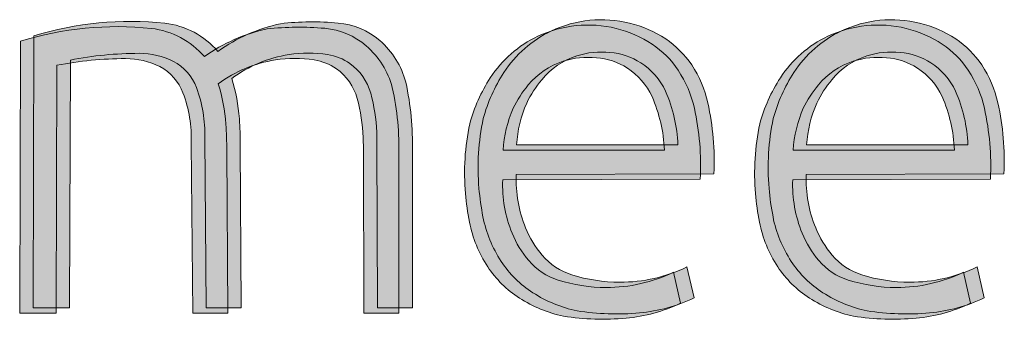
# Model space of a CAD drawing. Header units: inches. Extents: x 15 to 546804, y -66 to 267312.
# Tile 15 of 256: x 330875 to 332122, y 5044 to 5423. Entities that reach past the tile are written whole.
import ezdxf

# ---------------------------------------------------------------- set-up
doc = ezdxf.new("R2010")
doc.units = ezdxf.units.IN
doc.header["$MEASUREMENT"] = 0
doc.layers.add('Level 63', color=7, linetype='Continuous', lineweight=0)

msp = doc.modelspace()

# ---------------------------------------------------------------- hatches: boundary and pattern name
at = {"layer": 'Level 63', "linetype": 'Continuous', "lineweight": 0, "true_color": 0x3fae29}
h = msp.add_hatch(color=95, dxfattribs=at)
edge = h.paths.add_edge_path()
edge.add_arc((331418.0549813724, 5245.15696380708), 336.1628499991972, 357.1580773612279, 372.5266578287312)
edge.add_arc((331606.5269039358, 5287.032191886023), 143.0949854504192, 12.52665793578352, 33.55315664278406)
edge.add_arc((331627.9106206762, 5301.214313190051), 117.4357589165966, 33.55315656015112, 56.44684343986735)
edge.add_arc((331612.403554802, 5277.832852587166), 145.4921626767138, 56.44684344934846, 76.18179669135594)
edge.add_arc((331611.5882235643, 5274.517965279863), 148.9058473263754, 76.1817966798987, 115.2309799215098)
edge.add_arc((331610.2143911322, 5277.433414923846), 145.6829197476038, 115.2309799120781, 147.0915701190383)
edge.add_arc((331662.8206964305, 5243.389889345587), 208.343792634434, 147.0915700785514, 164.711852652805)
edge.add_arc((331758.6559107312, 5235.855740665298), 303.3088242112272, 168.1144131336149, 184.8956118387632)
edge.add_arc((331792.0210696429, 5238.713569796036), 336.7961504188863, 184.8956118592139, 191.0772390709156)
edge.add_arc((331616.5827916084, 5204.366318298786), 158.0272406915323, 191.0772390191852, 213.3601877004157)
edge.add_arc((331598.0427446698, 5192.159885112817), 135.8297103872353, 213.3601877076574, 237.3436450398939)
edge.add_arc((331616.0270049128, 5220.220243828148), 169.158636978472, 237.343645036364, 257.9047453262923)
edge.add_arc((331630.5395752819, 5376.853345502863), 325.8884572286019, 261.1819696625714, 275.1514634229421)
edge.add_arc((331641.7181088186, 5252.858285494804), 201.390527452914, 275.1514634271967, 295.5882500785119)
edge.add_line((331728.6988380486, 5071.219915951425), (331719.7764590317, 5110.409547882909))
edge.add_arc((331634.9004930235, 5287.565342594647), 196.4385532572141, 269.95529773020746, 295.59924533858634, ccw=False)
edge.add_arc((331634.9050001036, 5293.342080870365), 202.2152932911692, 252.4330623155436, 269.95529771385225, ccw=False)
edge.add_arc((331598.4020988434, 5178.039547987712), 81.27259657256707, 220.4042224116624, 252.4330623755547, ccw=False)
edge.add_arc((331634.0305273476, 5208.366245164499), 128.0603458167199, 202.2818727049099, 220.4042224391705, ccw=False)
edge.add_arc((331664.8866394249, 5221.009855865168), 161.4064182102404, 177.701066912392, 202.2818726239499, ccw=False)
edge.add_line((331503.6101304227, 5227.484381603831), (331753.8043938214, 5228.489817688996))
edge = h.paths.add_edge_path(flags=16)
edge.add_line((331504.1033228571, 5265.080991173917), (331708.2573385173, 5265.080991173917))
edge.add_arc((331520.9383096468, 5257.722798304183), 187.4634939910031, 2.249513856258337, 23.65345624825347)
edge.add_arc((331613.7736118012, 5295.900053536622), 87.14026233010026, 25.15008369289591, 56.86821484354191)
edge.add_arc((331617.4200721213, 5301.486934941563), 80.46868705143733, 56.8682148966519, 86.51310289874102)
edge.add_arc((331610.7206678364, 5284.481898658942), 98.01284504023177, 83.20681596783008, 108.1734557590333)
edge.add_arc((331610.2164455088, 5286.017897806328), 96.3962023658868, 108.1734558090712, 140.3418687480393)
edge.add_arc((331650.3432797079, 5252.753460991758), 148.518036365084, 140.3418685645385, 153.9573554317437)
edge.add_arc((331658.6734361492, 5255.649193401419), 154.8576079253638, 156.2737518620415, 176.5081671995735)
h = msp.add_hatch(color=95, dxfattribs=at)
edge = h.paths.add_edge_path()
edge.add_arc((331785.2488287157, 5245.156964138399), 336.1628499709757, 357.1580773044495, 372.5266577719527)
edge.add_arc((331973.7207513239, 5287.032191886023), 143.0949854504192, 12.52665793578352, 33.55315664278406)
edge.add_arc((331995.1044681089, 5301.214313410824), 117.4357587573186, 33.55315648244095, 56.44684336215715)
edge.add_arc((331979.5974022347, 5277.832852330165), 145.4921629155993, 56.4468434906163, 76.18179673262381)
edge.add_arc((331978.7820709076, 5274.517965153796), 148.9058474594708, 76.1817966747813, 115.2309799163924)
edge.add_arc((331977.4082384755, 5277.433415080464), 145.6829196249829, 115.2309799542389, 147.0915701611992)
edge.add_arc((332030.0145438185, 5243.389889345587), 208.343792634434, 147.0915700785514, 164.711852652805)
edge.add_arc((332125.8497581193, 5235.855740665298), 303.3088242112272, 168.1144131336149, 184.8956118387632)
edge.add_arc((332159.2149170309, 5238.713569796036), 336.7961504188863, 184.8956118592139, 191.0772390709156)
edge.add_arc((331983.7766389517, 5204.366318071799), 158.0272406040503, 191.0772389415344, 213.360187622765)
edge.add_arc((331965.2365919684, 5192.159885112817), 135.8297103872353, 213.3601877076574, 237.3436450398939)
edge.add_arc((331983.2208522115, 5220.220243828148), 169.158636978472, 237.343645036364, 257.9047453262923)
edge.add_arc((331997.7334225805, 5376.853345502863), 325.8884572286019, 261.1819696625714, 275.1514634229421)
edge.add_arc((332008.9119561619, 5252.858285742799), 201.390527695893, 275.1514634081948, 295.5882500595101)
edge.add_line((332095.8926854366, 5071.219915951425), (332086.9703064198, 5110.409547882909))
edge.add_arc((332002.0943404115, 5287.565342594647), 196.4385532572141, 269.95529773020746, 295.59924533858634, ccw=False)
edge.add_arc((332002.0988474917, 5293.342080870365), 202.2152932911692, 252.4330623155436, 269.95529771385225, ccw=False)
edge.add_arc((331965.5959461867, 5178.039548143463), 81.27259670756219, 220.404222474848, 252.4330624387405, ccw=False)
edge.add_arc((332001.224374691, 5208.366244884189), 128.060345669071, 202.2818725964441, 220.4042223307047, ccw=False)
edge.add_arc((332032.0804868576, 5221.009855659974), 161.4064181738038, 177.7010668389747, 202.2818725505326, ccw=False)
edge.add_line((331870.8039779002, 5227.484381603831), (332120.99824112, 5228.489817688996))
edge = h.paths.add_edge_path(flags=16)
edge.add_line((331871.2971702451, 5265.080991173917), (332075.451185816, 5265.080991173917))
edge.add_arc((331888.1321569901, 5257.722798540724), 187.4634939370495, 2.249513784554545, 23.65345617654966)
edge.add_arc((331980.9674591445, 5295.900053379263), 87.14026243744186, 25.15008377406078, 56.86821492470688)
edge.add_arc((331984.6139194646, 5301.486935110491), 80.46868688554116, 56.86821485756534, 86.51310285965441)
edge.add_arc((331977.9145151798, 5284.481898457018), 98.01284524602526, 83.2068159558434, 108.1734557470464)
edge.add_arc((331977.4102928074, 5286.017897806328), 96.3962023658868, 108.1734558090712, 140.3418687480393)
edge.add_arc((332017.537127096, 5252.753461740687), 148.518035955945, 140.3418688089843, 153.9573556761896)
edge.add_arc((332025.8672835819, 5255.649193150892), 154.8576079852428, 156.2737517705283, 176.5081671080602)
h = msp.add_hatch(color=95, dxfattribs=at)
edge = h.paths.add_edge_path()
edge.add_line((330922.0547441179, 5365.708735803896), (330921.1822714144, 5052.077458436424))
edge.add_line((330921.1822714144, 5052.077458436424), (330875.0364299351, 5052.077458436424))
edge.add_line((330875.0364299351, 5052.077458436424), (330875.907362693, 5396.22784503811))
edge.add_arc((330998.5386195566, 4997.389390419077), 417.2655485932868, 84.05599310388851, 107.09114468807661, ccw=False)
edge.add_arc((331029.0566324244, 5307.519839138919), 105.6568497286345, 40.90081385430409, 83.1003997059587, ccw=False)
edge.add_arc((331232.5336510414, 5204.092045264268), 212.3069468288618, 102.0517663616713, 125.60934512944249, ccw=False)
edge.add_arc((331228.7202602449, 5056.639851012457), 357.3837235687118, 84.78310180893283, 96.50941167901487, ccw=False)
edge.add_arc((331252.6922727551, 5319.190001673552), 93.74146785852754, 49.374736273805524, 84.78310175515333, ccw=False)
edge.add_arc((331246.0304831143, 5311.424490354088), 103.972919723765, 14.512755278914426, 49.374736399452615, ccw=False)
edge.add_arc((330996.5433110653, 5259.796362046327), 358.6564784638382, -1.5216194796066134, 12.509131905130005, ccw=False)
edge.add_line((331355.0733188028, 5250.272544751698), (331355.0733188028, 5052.077458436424))
edge.add_line((331355.0733188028, 5052.077458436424), (331310.8891615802, 5052.077458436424))
edge.add_line((331310.8891615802, 5052.077458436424), (331310.1381019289, 5258.754318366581))
edge.add_line((331310.1381019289, 5258.754318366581), (331309.8396060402, 5274.438060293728))
edge.add_arc((331097.1055698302, 5267.017324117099), 212.8634244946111, 1.997821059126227, 15.48024072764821)
edge.add_arc((331236.1949578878, 5305.53857410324), 68.53828957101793, 15.48024074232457, 54.48134669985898)
edge.add_arc((331237.4031715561, 5305.198952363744), 68.1230159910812, 55.47444541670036, 81.27768069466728)
edge.add_arc((331223.3151448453, 5213.372535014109), 161.0238417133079, 81.2776806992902, 98.7223193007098)
edge.add_arc((331223.6449839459, 5211.222628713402), 163.1989028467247, 98.72231932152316, 126.5512214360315)
edge.add_arc((330904.5481984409, 5274.387908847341), 232.07163012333, 4.1931868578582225, 17.022013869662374, ccw=False)
edge.add_arc((330719.2603949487, 5260.803373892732), 417.8567471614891, -0.39301773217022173, 4.193186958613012, ccw=False)
edge.add_line((331137.1073116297, 5257.937127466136), (331138.4878770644, 5052.077458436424))
edge.add_line((331138.4878770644, 5052.077458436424), (331094.1291511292, 5052.077458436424))
edge.add_line((331094.1291511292, 5052.077458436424), (331092.15481677, 5267.094934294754))
edge.add_arc((330927.7798220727, 5272.916521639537), 164.4780525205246, 357.97163170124, 380.5942014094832)
edge.add_arc((331023.1693445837, 5308.760068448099), 62.57652724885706, 20.59420155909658, 62.00044304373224)
edge.add_arc((331009.3640239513, 5277.611830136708), 96.59067503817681, 63.44414675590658, 90.11465954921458)
edge.add_arc((331010.0921936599, 4913.743472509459), 460.4597612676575, 90.11465957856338, 101.0225116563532)
h = msp.add_hatch(color=95, dxfattribs=at)
edge = h.paths.add_edge_path()
edge.add_line((330939.1650097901, 5372.411311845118), (330938.2925371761, 5058.780034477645))
edge.add_line((330938.2925371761, 5058.780034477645), (330892.1466956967, 5058.780034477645))
edge.add_line((330892.1466956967, 5058.780034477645), (330893.0176283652, 5402.930421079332))
edge.add_arc((331015.6488852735, 5004.091966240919), 417.2655488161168, 84.05599310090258, 107.0911446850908, ccw=False)
edge.add_arc((331046.1668982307, 5314.222415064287), 105.6568498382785, 40.90081388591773, 83.10039973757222, ccw=False)
edge.add_arc((331249.6439169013, 5210.794621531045), 212.3069466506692, 102.05176639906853, 125.6093451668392, ccw=False)
edge.add_arc((331245.8305260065, 5063.342427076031), 357.3837235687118, 84.78310180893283, 96.50941167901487, ccw=False)
edge.add_arc((331269.8025385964, 5325.892577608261), 93.74146797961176, 49.3747363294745, 84.78310181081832, ccw=False)
edge.add_arc((331263.1407488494, 5318.127066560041), 103.9729197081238, 14.512755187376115, 49.374736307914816, ccw=False)
edge.add_arc((331013.6535769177, 5266.498938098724), 358.6564783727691, -1.5216194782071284, 12.509131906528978, ccw=False)
edge.add_line((331372.1835845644, 5256.975120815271), (331372.1835845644, 5058.780034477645))
edge.add_line((331372.1835845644, 5058.780034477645), (331327.9994272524, 5058.780034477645))
edge.add_line((331327.9994272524, 5058.780034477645), (331327.2483676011, 5265.456894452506))
edge.add_line((331327.2483676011, 5265.456894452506), (331326.9498718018, 5281.14063633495))
edge.add_arc((331114.2158355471, 5273.719899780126), 212.8634245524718, 1.997821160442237, 15.48024082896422)
edge.add_arc((331253.3052235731, 5312.241150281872), 68.5382895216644, 15.48024063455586, 54.48134659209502)
edge.add_arc((331254.513437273, 5311.901528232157), 68.12301617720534, 55.47444547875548, 81.2776807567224)
edge.add_arc((331240.4254106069, 5220.075111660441), 161.0238411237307, 81.2776806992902, 98.7223193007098)
edge.add_arc((331240.7552497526, 5217.925204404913), 163.198903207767, 98.72231928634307, 126.5512214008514)
edge.add_arc((330921.6584641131, 5281.090484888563), 232.07163012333, 4.1931868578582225, 17.022013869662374, ccw=False)
edge.add_arc((330736.3706606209, 5267.505949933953), 417.8567471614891, -0.39301773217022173, 4.193186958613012, ccw=False)
edge.add_line((331154.2175773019, 5264.639703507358), (331155.5981429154, 5058.780034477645))
edge.add_line((331155.5981429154, 5058.780034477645), (331111.2394168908, 5058.780034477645))
edge.add_line((331111.2394168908, 5058.780034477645), (331109.2650825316, 5273.797510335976))
edge.add_arc((330944.8900877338, 5279.619097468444), 164.4780526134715, 357.9716317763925, 380.5942014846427)
edge.add_arc((331040.2796103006, 5315.462644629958), 62.57652716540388, 20.59420147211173, 62.00044295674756)
edge.add_arc((331026.474289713, 5284.314406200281), 96.59067503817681, 63.44414675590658, 90.11465954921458)
edge.add_arc((331027.2024594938, 4920.446048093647), 460.4597617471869, 90.11465958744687, 101.0225116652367)
h = msp.add_hatch(color=95, dxfattribs=at)
edge = h.paths.add_edge_path()
edge.add_arc((331400.9447156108, 5238.454387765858), 336.1628499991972, 357.1580773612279, 372.5266578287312)
edge.add_arc((331589.4166382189, 5280.329616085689), 143.0949853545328, 12.52665784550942, 33.55315655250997)
edge.add_arc((331610.800355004, 5294.51173714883), 117.4357589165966, 33.55315656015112, 56.44684343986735)
edge.add_arc((331595.2932890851, 5271.130276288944), 145.4921629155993, 56.4468434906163, 76.18179673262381)
edge.add_arc((331594.4779577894, 5267.815389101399), 148.905847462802, 76.1817966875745, 115.2309799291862)
edge.add_arc((331593.1041253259, 5270.730839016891), 145.6829196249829, 115.2309799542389, 147.0915701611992)
edge.add_arc((331645.7104306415, 5236.687313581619), 208.3437924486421, 147.0915701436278, 164.7118527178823)
edge.add_arc((331741.5456452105, 5229.153164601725), 303.3088243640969, 168.114413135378, 184.8956118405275)
edge.add_arc((331774.910803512, 5232.010992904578), 336.7961498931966, 184.8956117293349, 191.0772389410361)
edge.add_arc((331599.4725258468, 5197.663742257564), 158.0272406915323, 191.0772390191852, 213.3601877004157)
edge.add_arc((331580.9324788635, 5185.457308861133), 135.8297102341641, 213.3601876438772, 237.3436449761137)
edge.add_arc((331598.9167390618, 5213.517667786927), 169.158636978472, 237.343645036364, 257.9047453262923)
edge.add_arc((331613.4293094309, 5370.150769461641), 325.8884572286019, 261.1819696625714, 275.1514634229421)
edge.add_arc((331624.6078430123, 5246.155709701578), 201.390527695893, 275.1514634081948, 295.5882500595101)
edge.add_line((331711.588572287, 5064.517339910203), (331702.6661932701, 5103.706971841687))
edge.add_arc((331617.7902273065, 5280.862766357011), 196.4385530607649, 269.9552977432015, 295.5992453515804, ccw=False)
edge.add_arc((331617.7947343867, 5286.639505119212), 202.215293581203, 252.433062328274, 269.9552977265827, ccw=False)
edge.add_arc((331581.2918330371, 5171.336972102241), 81.27259670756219, 220.404222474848, 252.4330624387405, ccw=False)
edge.add_arc((331616.920261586, 5201.663668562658), 128.0603455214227, 202.2818724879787, 220.4042222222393, ccw=False)
edge.add_arc((331647.7763737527, 5214.307279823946), 161.4064182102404, 177.701066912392, 202.2818726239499, ccw=False)
edge.add_line((331486.4998647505, 5220.781805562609), (331736.6941280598, 5221.787241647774))
edge = h.paths.add_edge_path(flags=16)
edge.add_line((331486.9930571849, 5258.378415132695), (331691.1470727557, 5258.378415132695))
edge.add_arc((331503.8280438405, 5251.020222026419), 187.4634940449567, 2.249513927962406, 23.65345631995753)
edge.add_arc((331596.6633459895, 5289.197477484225), 87.14026229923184, 25.15008371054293, 56.86821486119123)
edge.add_arc((331600.3098062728, 5294.784359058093), 80.46868689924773, 56.86821482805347, 86.51310283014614)
edge.add_arc((331593.6104020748, 5277.77932261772), 98.01284504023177, 83.20681596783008, 108.1734557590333)
edge.add_arc((331593.1061797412, 5279.31532159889), 96.39620252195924, 108.1734557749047, 140.3418687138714)
edge.add_arc((331633.2330138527, 5246.05088568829), 148.5180358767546, 140.3418687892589, 153.9573556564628)
edge.add_arc((331641.563170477, 5248.946617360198), 154.8576079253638, 156.2737518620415, 176.5081671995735)
h = msp.add_hatch(color=95, dxfattribs=at)
edge = h.paths.add_edge_path()
edge.add_arc((331768.1385629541, 5238.45438743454), 336.1628500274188, 357.1580774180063, 372.5266578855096)
edge.add_arc((331956.6104855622, 5280.329616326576), 143.0949852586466, 12.52665775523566, 33.55315646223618)
edge.add_arc((331977.9942023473, 5294.511736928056), 117.4357590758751, 33.55315663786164, 56.44684351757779)
edge.add_arc((331962.4871364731, 5271.130276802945), 145.4921624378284, 56.44684340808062, 76.18179665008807)
edge.add_arc((331961.6718052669, 5267.815389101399), 148.905847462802, 76.1817966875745, 115.2309799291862)
edge.add_arc((331960.2979727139, 5270.730838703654), 145.6829198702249, 115.2309798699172, 147.0915700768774)
edge.add_arc((332012.9042779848, 5236.687313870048), 208.3437923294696, 147.091570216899, 164.7118527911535)
edge.add_arc((332108.7394925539, 5229.153164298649), 303.3088243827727, 168.1144130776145, 184.895611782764)
edge.add_arc((332142.1046508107, 5232.010992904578), 336.7961498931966, 184.8956117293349, 191.0772389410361)
edge.add_arc((331966.6663731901, 5197.663742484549), 158.0272407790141, 191.0772390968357, 213.3601877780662)
edge.add_arc((331948.1263262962, 5185.457309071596), 135.8297103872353, 213.3601877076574, 237.3436450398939)
edge.add_arc((331966.1105864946, 5213.517667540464), 169.1586367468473, 237.3436450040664, 257.9047452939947)
edge.add_arc((331980.6231568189, 5370.150769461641), 325.8884572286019, 261.1819696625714, 275.1514634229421)
edge.add_arc((331991.8016904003, 5246.155709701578), 201.390527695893, 275.1514634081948, 295.5882500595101)
edge.add_line((332078.782419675, 5064.517339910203), (332069.8600406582, 5103.706971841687))
edge.add_arc((331984.9840746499, 5280.862766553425), 196.4385532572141, 269.95529773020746, 295.59924533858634, ccw=False)
edge.add_arc((331984.9885816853, 5286.639505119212), 202.215293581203, 252.433062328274, 269.9552977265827, ccw=False)
edge.add_arc((331948.4856803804, 5171.33697194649), 81.27259657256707, 220.4042224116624, 252.4330623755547, ccw=False)
edge.add_arc((331984.1141089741, 5201.663668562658), 128.0603455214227, 202.2818724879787, 220.4042222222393, ccw=False)
edge.add_arc((332014.970221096, 5214.30728002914), 161.4064182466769, 177.7010669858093, 202.2818726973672, ccw=False)
edge.add_line((331853.6937120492, 5220.781805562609), (332103.8879754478, 5221.787241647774))
edge = h.paths.add_edge_path(flags=16)
edge.add_line((331854.1869044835, 5258.378415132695), (332058.3409201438, 5258.378415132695))
edge.add_arc((331871.0218912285, 5251.020222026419), 187.4634940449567, 2.249513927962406, 23.65345631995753)
edge.add_arc((331963.8571933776, 5289.197477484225), 87.14026229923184, 25.15008371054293, 56.86821486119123)
edge.add_arc((331967.5036536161, 5294.784358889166), 80.46868706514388, 56.86821486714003, 86.51310286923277)
edge.add_arc((331960.8042494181, 5277.779322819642), 98.01284483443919, 83.20681597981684, 108.17345577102)
edge.add_arc((331960.3000271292, 5279.31532159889), 96.39620252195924, 108.1734557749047, 140.3418687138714)
edge.add_arc((332000.4268611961, 5246.050885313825), 148.5180360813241, 140.341868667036, 153.9573555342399)
edge.add_arc((332008.7570177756, 5248.946617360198), 154.8576079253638, 156.2737518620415, 176.5081671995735)

# ---------------------------------------------------------------- linework, layer by layer
at = {"layer": 'Level 63', "color": 95, "linetype": 'Continuous', "lineweight": 0, "true_color": 0x3fae29, "flags": 128}
for points in [[(331753.8043938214, 5228.489817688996, 0.06715877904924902), (331746.2155417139, 5318.068611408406, 0.09200369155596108), (331725.7784583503, 5366.122277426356, 0.1002261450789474), (331692.8185849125, 5399.082150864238, 0.08632344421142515), (331647.1531913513, 5419.114246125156, 0.1720523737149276), (331548.1143557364, 5409.217703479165, 0.1399205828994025), (331487.9077616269, 5356.582650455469, 0.07703483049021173), (331461.8497771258, 5298.324628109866, 0.07335293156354), (331456.4536071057, 5209.971179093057, 0.02697897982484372), (331461.4997458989, 5174.004208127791, 0.09753524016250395), (331484.5936730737, 5117.467058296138, 0.1050312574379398), (331524.749149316, 5077.801854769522, 0.08995619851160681), (331580.5819133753, 5054.816828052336, 0.06102901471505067), (331659.8007450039, 5052.281210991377, 0.08940941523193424), (331728.6988380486, 5071.219915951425), (331719.7764590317, 5110.409547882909, -0.1123621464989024), (331634.7472313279, 5091.126849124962, -0.0766044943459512), (331573.8724196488, 5100.557099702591, -0.1406691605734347), (331536.5137852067, 5125.360599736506, -0.07923888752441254), (331515.5324827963, 5159.810446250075, -0.1076671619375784), (331503.6101304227, 5227.484381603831), (331753.8043938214, 5228.489817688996)], [(332120.99824112, 5228.489817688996, 0.06715877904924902), (332113.4093891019, 5318.068611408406, 0.09200369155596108), (332092.9723057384, 5366.122277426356, 0.1002261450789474), (332060.0124323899, 5399.082150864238, 0.08632344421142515), (332014.3470387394, 5419.114246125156, 0.1720523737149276), (331915.308203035, 5409.217703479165, 0.1399205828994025), (331855.1016090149, 5356.582650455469, 0.07703483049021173), (331829.0436245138, 5298.324628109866, 0.07335293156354), (331823.6474544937, 5209.971179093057, 0.02697897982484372), (331828.6935932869, 5174.004208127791, 0.09753524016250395), (331851.7875203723, 5117.467058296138, 0.1050312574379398), (331891.9429966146, 5077.801854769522, 0.08995619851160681), (331947.7757606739, 5054.816828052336, 0.06102901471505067), (332026.9945923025, 5052.281210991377, 0.08940941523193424), (332095.8926854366, 5071.219915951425), (332086.9703064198, 5110.409547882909, -0.1123621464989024), (332001.941078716, 5091.126849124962, -0.0766044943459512), (331941.0662670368, 5100.557099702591, -0.1406691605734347), (331903.7076325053, 5125.360599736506, -0.07923888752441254), (331882.7263301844, 5159.810446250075, -0.1076671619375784), (331870.8039779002, 5227.484381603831), (332120.99824112, 5228.489817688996)], [(330922.0547441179, 5365.708735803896), (330921.1822714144, 5052.077458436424), (330875.0364299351, 5052.077458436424), (330875.907362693, 5396.22784503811, -0.1008496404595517), (331041.7491806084, 5412.411540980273, -0.1862399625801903), (331108.9167461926, 5376.698825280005, -0.1031528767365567), (331188.2049465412, 5411.719609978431, -0.05121037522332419), (331261.2158368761, 5412.543157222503, -0.1557392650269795), (331313.728180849, 5390.338302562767, -0.1532982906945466), (331346.6858220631, 5337.479639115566, -0.06129730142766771), (331355.0733188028, 5250.272544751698), (331355.0733188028, 5052.077458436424), (331310.8891615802, 5052.077458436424), (331310.1381019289, 5258.754318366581), (331309.8396060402, 5274.438060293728, 0.05889611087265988), (331302.2468535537, 5323.831857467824, 0.171836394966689), (331276.01350882, 5361.32369881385, 0.1130659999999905), (331247.7337457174, 5372.534118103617, 0.07626393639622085), (331198.8965439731, 5372.534118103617, 0.1220268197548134), (331126.4533162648, 5342.324351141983, -0.05603485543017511), (331135.9986143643, 5291.356894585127, -0.0200137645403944), (331137.1073116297, 5257.937127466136), (331138.4878770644, 5052.077458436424), (331094.1291511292, 5052.077458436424), (331092.15481677, 5267.094934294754, 0.09903143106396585), (331081.7469274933, 5330.771168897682, 0.1826605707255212), (331052.5468173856, 5364.012089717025, 0.1169002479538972), (331009.1707281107, 5374.202311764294, 0.04763045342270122), (330922.0547441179, 5365.708735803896)], [(330939.1650097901, 5372.411311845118), (330938.2925371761, 5058.780034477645), (330892.1466956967, 5058.780034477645), (330893.0176283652, 5402.930421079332, -0.1008496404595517), (331058.85944637, 5419.114117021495, -0.1862399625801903), (331126.0270120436, 5383.401401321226, -0.1031528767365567), (331205.3152123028, 5418.422186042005, -0.05121037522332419), (331278.3261026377, 5419.245733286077, -0.1557392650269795), (331330.8384467, 5397.040878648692, -0.1532982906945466), (331363.7960878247, 5344.182215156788, -0.06129730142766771), (331372.1835845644, 5256.975120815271), (331372.1835845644, 5058.780034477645), (331327.9994272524, 5058.780034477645), (331327.2483676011, 5265.456894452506), (331326.9498718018, 5281.14063633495, 0.05889611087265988), (331319.3571192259, 5330.534433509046, 0.171836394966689), (331293.1237745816, 5368.026274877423, 0.1130659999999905), (331264.8440113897, 5379.236694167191, 0.07626393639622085), (331216.0068098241, 5379.236694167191, 0.1220268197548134), (331143.563581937, 5349.026927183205, -0.05603485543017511), (331153.1088800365, 5298.059470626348, -0.0200137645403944), (331154.2175773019, 5264.639703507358), (331155.5981429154, 5058.780034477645), (331111.2394168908, 5058.780034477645), (331109.2650825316, 5273.797510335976, 0.09903143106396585), (331098.8571931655, 5337.473744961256, 0.1826605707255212), (331069.6570831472, 5370.714665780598, 0.1169002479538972), (331026.2809938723, 5380.904887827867, 0.04763045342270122), (330939.1650097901, 5372.411311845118)], [(331736.6941280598, 5221.787241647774, 0.06715877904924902), (331729.1052759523, 5311.366035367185, 0.09200369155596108), (331708.6681926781, 5359.419701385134, 0.1002261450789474), (331675.7083192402, 5392.379574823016, 0.08632344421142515), (331630.0429255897, 5412.411670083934, 0.1720523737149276), (331531.0040898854, 5402.515127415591, 0.1399205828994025), (331470.7974958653, 5349.880074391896, 0.07703483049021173), (331444.7395114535, 5291.622052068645, 0.07335293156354), (331439.3433414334, 5203.268603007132, 0.02697897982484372), (331444.3894801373, 5167.301632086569, 0.09753524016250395), (331467.4834073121, 5110.764482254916, 0.1050312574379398), (331507.638883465, 5071.0992787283, 0.08995619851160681), (331563.4716475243, 5048.114252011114, 0.06102901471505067), (331642.6904791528, 5045.578634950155, 0.08940941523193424), (331711.588572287, 5064.517339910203), (331702.6661932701, 5103.706971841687, -0.1123621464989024), (331617.6369656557, 5084.42427308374, -0.0766044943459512), (331556.7621538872, 5093.854523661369, -0.1406691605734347), (331519.4035193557, 5118.658023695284, -0.07923888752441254), (331498.4222171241, 5153.107870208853, -0.1076671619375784), (331486.4998647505, 5220.781805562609), (331736.6941280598, 5221.787241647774)], [(332103.8879754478, 5221.787241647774, 0.06715877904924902), (332096.2991232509, 5311.366035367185, 0.09200369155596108), (332075.8620400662, 5359.419701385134, 0.1002261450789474), (332042.9021665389, 5392.379574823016, 0.08632344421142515), (331997.2367730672, 5412.411670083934, 0.1720523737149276), (331898.1979373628, 5402.515127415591, 0.1399205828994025), (331837.9913431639, 5349.880074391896, 0.07703483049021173), (331811.9333588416, 5291.622052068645, 0.07335293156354), (331806.5371887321, 5203.268603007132, 0.02697897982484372), (331811.5833274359, 5167.301632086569, 0.09753524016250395), (331834.6772547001, 5110.764482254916, 0.1050312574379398), (331874.8327309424, 5071.0992787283, 0.08995619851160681), (331930.6654949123, 5048.114252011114, 0.06102901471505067), (332009.8843265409, 5045.578634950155, 0.08940941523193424), (332078.782419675, 5064.517339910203), (332069.8600406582, 5103.706971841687, -0.1123621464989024), (331984.8308129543, 5084.42427308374, -0.0766044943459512), (331923.9560011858, 5093.854523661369, -0.1406691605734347), (331886.5973667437, 5118.658023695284, -0.07923888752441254), (331865.6160645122, 5153.107870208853, -0.1076671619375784), (331853.6937120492, 5220.781805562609), (332103.8879754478, 5221.787241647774)], [(331486.9930571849, 5258.378415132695), (331691.1470727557, 5258.378415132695, 0.09366479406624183), (331675.5425065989, 5326.231290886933, 0.1392868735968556), (331644.2913033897, 5362.17009555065, 0.1300764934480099), (331605.2039340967, 5375.104076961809, 0.1093705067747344), (331563.0407075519, 5370.902958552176, 0.1412902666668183), (331518.89400863, 5340.835899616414, 0.05947876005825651), (331499.7943817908, 5311.256241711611, 0.08851941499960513), (331486.9930571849, 5258.378415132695)], [(331504.1033228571, 5265.080991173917), (331708.2573385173, 5265.080991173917, 0.09366479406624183), (331692.6527724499, 5332.933866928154, 0.1392868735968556), (331661.4015692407, 5368.872671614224, 0.1300764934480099), (331622.3141998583, 5381.806653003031, 0.1093705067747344), (331580.1509733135, 5377.605534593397, 0.1412902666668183), (331536.004274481, 5347.538475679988, 0.05947876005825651), (331516.904647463, 5317.958817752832, 0.08851941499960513), (331504.1033228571, 5265.080991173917)], [(331854.1869044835, 5258.378415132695), (332058.3409201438, 5258.378415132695, 0.09366479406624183), (332042.7363539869, 5326.231290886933, 0.1392868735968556), (332011.4851507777, 5362.17009555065, 0.1300764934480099), (331972.3977813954, 5375.104076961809, 0.1093705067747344), (331930.2345549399, 5370.902958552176, 0.1412902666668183), (331886.087856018, 5340.835899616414, 0.05947876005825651), (331866.9882290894, 5311.256241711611, 0.08851941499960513), (331854.1869044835, 5258.378415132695)], [(331871.2971702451, 5265.080991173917), (332075.451185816, 5265.080991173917, 0.09366479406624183), (332059.8466198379, 5332.933866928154, 0.1392868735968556), (332028.5954165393, 5368.872671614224, 0.1300764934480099), (331989.5080472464, 5381.806653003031, 0.1093705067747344), (331947.3448206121, 5377.605534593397, 0.1412902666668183), (331903.1981217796, 5347.538475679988, 0.05947876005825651), (331884.0984949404, 5317.958817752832, 0.08851941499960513), (331871.2971702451, 5265.080991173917)]]:
    msp.add_lwpolyline(points, format="xyb", close=True, dxfattribs=at)

doc.saveas('drawing.dxf')
